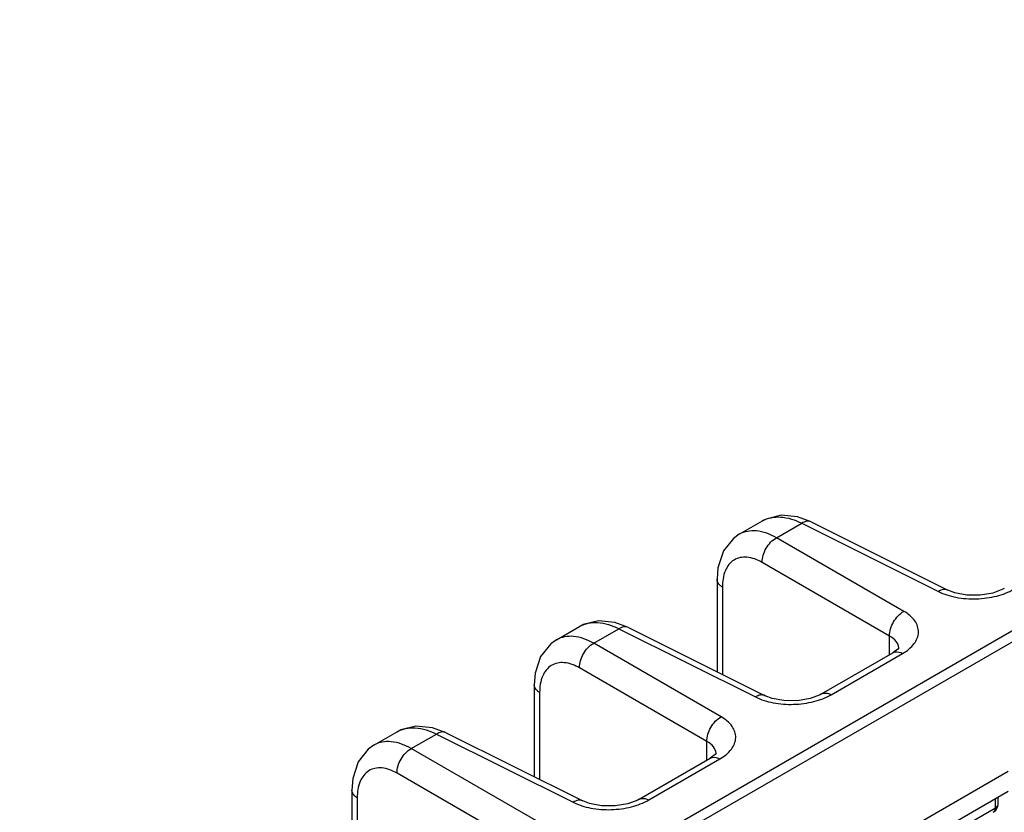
# Model space of a CAD drawing. Header units: inches. Extents: x 0 to 34, y 0 to 22.
# Tile 44 of 168: x 1.7 to 3.1, y 17.2 to 18.4. Entities that reach past the tile are written whole.
import ezdxf

# ---------------------------------------------------------------- set-up
doc = ezdxf.new("R2010")
doc.units = ezdxf.units.IN
doc.header["$LTSCALE"] = 1.87
doc.header["$MEASUREMENT"] = 0
doc.layers.get('0').update_dxf_attribs({"linetype": 'CONTINUOUS'})
doc.layers.add('02___PRT_ALL_AXES', color=7, linetype='CONTINUOUS')

msp = doc.modelspace()

# ---------------------------------------------------------------- linework, layer by layer
at = {"color": 7, "linetype": 'CONTINUOUS'}
for p, q in [((1.6595, 16.6181), (7.8527, 20.194)), ((2.7141, 17.599), (2.7481, 17.6186)), ((2.7687, 17.5939), (2.8057, 17.6152)), ((2.8057, 17.6152), (3.006, 17.5152)), ((2.8196, 17.6171), (3.0199, 17.5171)), ((2.9555, 17.486), (2.7687, 17.5939)), ((2.9346, 17.4499), (2.7479, 17.5577)), ((2.6816, 17.5332), (2.6816, 17.3976)), ((2.6895, 17.5216), (2.6895, 17.3936)), ((3.0199, 17.5171), (3.0199, 17.5171)), ((1.6801, 16.6134), (3.1703, 17.4739)), ((2.4462, 17.4443), (2.4802, 17.4639)), ((2.5008, 17.4392), (2.5378, 17.4606)), ((2.5378, 17.4606), (2.7381, 17.3605)), ((2.5517, 17.4625), (2.752, 17.3624)), ((2.9346, 17.4225), (2.9346, 17.4499)), ((2.6876, 17.3314), (2.5008, 17.4392)), ((2.8348, 17.3649), (2.9395, 17.4253)), ((2.8489, 17.3638), (2.9536, 17.4243)), ((2.9395, 17.4253), (2.9395, 17.4253)), ((2.9481, 17.4316), (2.9481, 17.4317)), ((2.6668, 17.2952), (2.48, 17.4031)), ((2.4137, 17.3785), (2.4137, 17.2435)), ((2.4216, 17.3669), (2.4216, 17.2395)), ((2.752, 17.3624), (2.752, 17.3624)), ((2.1788, 17.2899), (2.2128, 17.3096)), ((2.2335, 17.2848), (2.2704, 17.3062)), ((2.2704, 17.3062), (2.4707, 17.2061)), ((2.2844, 17.3081), (2.4847, 17.208)), ((2.6668, 17.2678), (2.6668, 17.2952)), ((2.4202, 17.177), (2.2335, 17.2848)), ((2.6802, 17.2769), (2.6802, 17.277)), ((2.5674, 17.2105), (2.6716, 17.2707)), ((2.5815, 17.2095), (2.6857, 17.2696)), ((2.6716, 17.2707), (2.6717, 17.2707)), ((2.3994, 17.1408), (2.2126, 17.2487)), ((2.1463, 17.2242), (2.1463, 17.1517)), ((2.1543, 17.2125), (2.1543, 17.1401)), ((2.4847, 17.208), (2.4847, 17.208)), ((3.0896, 17.1981), (3.0896, 17.2116)), ((3.0939, 17.2042), (3.0939, 17.2141)), ((2.6928, 16.969), (3.0896, 17.1981))]:
    msp.add_line(p, q, dxfattribs=at)
for points in [[(2.8196, 17.6171), (2.7998, 17.6246), (2.7756, 17.6269), (2.7534, 17.6213), (2.748, 17.6186)], [(2.7141, 17.599), (2.7057, 17.5931), (2.6909, 17.5746), (2.6829, 17.5501), (2.6816, 17.5332)], [(3.1027, 17.5195), (3.1006, 17.5184), (3.0861, 17.5129), (3.0674, 17.5097), (3.0476, 17.5098), (3.0301, 17.5131), (3.0199, 17.5171)], [(2.5517, 17.4625), (2.5319, 17.4699), (2.5077, 17.4722), (2.4855, 17.4667), (2.4802, 17.4639)], [(2.4462, 17.4443), (2.4378, 17.4384), (2.4231, 17.4199), (2.415, 17.3954), (2.4137, 17.3785)], [(2.9482, 17.4325), (2.9483, 17.4328), (2.9467, 17.4308), (2.9395, 17.4253)], [(2.8348, 17.3649), (2.8327, 17.3637), (2.8182, 17.3582), (2.7995, 17.355), (2.7797, 17.3552), (2.7622, 17.3585), (2.752, 17.3624)], [(2.2844, 17.3081), (2.2646, 17.3155), (2.2403, 17.3178), (2.2181, 17.3123), (2.2128, 17.3095)], [(2.1788, 17.2899), (2.1704, 17.284), (2.1557, 17.2655), (2.1477, 17.2411), (2.1463, 17.2241)], [(2.6803, 17.2778), (2.6804, 17.2782), (2.6789, 17.2761), (2.6717, 17.2707)], [(2.5674, 17.2105), (2.5653, 17.2094), (2.5509, 17.2039), (2.5322, 17.2007), (2.5124, 17.2008), (2.4948, 17.2041), (2.4847, 17.208)]]:
    msp.add_lwpolyline(points, dxfattribs=at)
for centre, radius, start, end in [((2.9332, 17.4317), 0.0149, 359.9978, 3.4411), ((2.6653, 17.277), 0.0149, 359.9978, 3.4411), ((3.0791, 17.2042), 0.0148, 300.0133, 359.9994)]:
    msp.add_arc(centre, radius, start, end, dxfattribs=at)
for points, knots in [([(2.7481, 17.6186), (2.7559, 17.6231), (2.7767, 17.6269), (2.796, 17.6201), (2.8057, 17.6152)], [0, 0, 0, 0, 0.454241, 1, 1, 1, 1]), ([(2.8196, 17.6171), (2.8177, 17.6181), (2.8125, 17.6187), (2.808, 17.6166), (2.8057, 17.6152)], [0, 0, 0, 0, 0.452183, 1, 1, 1, 1]), ([(2.7687, 17.5939), (2.7597, 17.599), (2.7416, 17.6064), (2.7215, 17.6032), (2.7141, 17.599)], [0, 0, 0, 0, 0.550041, 1, 1, 1, 1]), ([(2.7479, 17.5577), (2.7477, 17.5649), (2.7523, 17.5792), (2.7624, 17.5905), (2.7687, 17.5939)], [0, 0, 0, 0, 0.499994, 1, 1, 1, 1]), ([(2.7479, 17.5577), (2.741, 17.5617), (2.7273, 17.5674), (2.705, 17.5634), (2.6914, 17.545), (2.6895, 17.5298), (2.6895, 17.5216)], [0, 0, 0, 0, 0.270837, 0.491326, 0.717628, 1, 1, 1, 1]), ([(2.6895, 17.5216), (2.6883, 17.5223), (2.6845, 17.5251), (2.6816, 17.5298), (2.6816, 17.5332)], [0, 0, 0, 0, 0.291472, 1, 1, 1, 1]), ([(3.006, 17.5152), (3.0141, 17.5111), (3.0326, 17.5055), (3.0618, 17.5034), (3.0908, 17.5072), (3.1089, 17.514), (3.1167, 17.5185)], [0, 0, 0, 0, 0.237349, 0.500045, 0.762728, 1, 1, 1, 1]), ([(3.0199, 17.5171), (3.0179, 17.5181), (3.0128, 17.5186), (3.0082, 17.5166), (3.006, 17.5152)], [0, 0, 0, 0, 0.452175, 1, 1, 1, 1]), ([(2.9346, 17.4499), (2.9344, 17.4571), (2.9391, 17.4714), (2.9492, 17.4826), (2.9555, 17.486)], [0, 0, 0, 0, 0.499994, 1, 1, 1, 1]), ([(2.9536, 17.4243), (2.96, 17.428), (2.971, 17.4363), (2.9792, 17.4551), (2.9723, 17.4743), (2.9617, 17.4825), (2.9555, 17.486)], [0, 0, 0, 0, 0.282235, 0.508517, 0.729022, 1, 1, 1, 1]), ([(2.4802, 17.4639), (2.488, 17.4684), (2.5089, 17.4722), (2.5282, 17.4655), (2.5378, 17.4606)], [0, 0, 0, 0, 0.454241, 1, 1, 1, 1]), ([(2.5517, 17.4625), (2.5498, 17.4634), (2.5446, 17.464), (2.5401, 17.4619), (2.5378, 17.4606)], [0, 0, 0, 0, 0.452183, 1, 1, 1, 1]), ([(2.5008, 17.4392), (2.4918, 17.4443), (2.4737, 17.4517), (2.4536, 17.4486), (2.4462, 17.4443)], [0, 0, 0, 0, 0.550041, 1, 1, 1, 1]), ([(2.9481, 17.4326), (2.9479, 17.4359), (2.9446, 17.4433), (2.9383, 17.4479), (2.9346, 17.4499)], [0, 0, 0, 0, 0.448189, 1, 1, 1, 1]), ([(2.48, 17.4031), (2.4798, 17.4102), (2.4844, 17.4246), (2.4945, 17.4358), (2.5008, 17.4392)], [0, 0, 0, 0, 0.499994, 1, 1, 1, 1]), ([(2.9395, 17.4254), (2.9405, 17.4259), (2.9451, 17.4276), (2.9503, 17.4261), (2.9536, 17.4243)], [0, 0, 0, 0, 0.222727, 1, 1, 1, 1]), ([(2.48, 17.4031), (2.4731, 17.407), (2.4594, 17.4128), (2.4371, 17.4088), (2.4235, 17.3903), (2.4216, 17.3752), (2.4216, 17.3669)], [0, 0, 0, 0, 0.270837, 0.491326, 0.717628, 1, 1, 1, 1]), ([(2.4216, 17.3669), (2.4205, 17.3676), (2.4166, 17.3704), (2.4137, 17.3751), (2.4137, 17.3785)], [0, 0, 0, 0, 0.291472, 1, 1, 1, 1]), ([(2.7381, 17.3605), (2.7462, 17.3565), (2.7647, 17.3508), (2.7939, 17.3487), (2.8229, 17.3525), (2.841, 17.3593), (2.8489, 17.3638)], [0, 0, 0, 0, 0.237349, 0.500045, 0.762728, 1, 1, 1, 1]), ([(2.752, 17.3624), (2.7501, 17.3634), (2.7449, 17.364), (2.7404, 17.3619), (2.7381, 17.3605)], [0, 0, 0, 0, 0.452175, 1, 1, 1, 1]), ([(2.8348, 17.3649), (2.8357, 17.3654), (2.8404, 17.3671), (2.8456, 17.3656), (2.8489, 17.3638)], [0, 0, 0, 0, 0.222733, 1, 1, 1, 1]), ([(2.6667, 17.2952), (2.6665, 17.3024), (2.6712, 17.3167), (2.6813, 17.328), (2.6876, 17.3314)], [0, 0, 0, 0, 0.499994, 1, 1, 1, 1]), ([(2.6857, 17.2696), (2.6921, 17.2733), (2.7031, 17.2816), (2.7114, 17.3005), (2.7045, 17.3197), (2.6938, 17.3278), (2.6876, 17.3314)], [0, 0, 0, 0, 0.282235, 0.508517, 0.729022, 1, 1, 1, 1]), ([(2.2128, 17.3096), (2.2206, 17.3141), (2.2415, 17.3178), (2.2608, 17.3111), (2.2704, 17.3062)], [0, 0, 0, 0, 0.454241, 1, 1, 1, 1]), ([(2.2844, 17.3081), (2.2824, 17.3091), (2.2773, 17.3096), (2.2727, 17.3076), (2.2704, 17.3062)], [0, 0, 0, 0, 0.452183, 1, 1, 1, 1]), ([(2.2335, 17.2848), (2.2244, 17.29), (2.2063, 17.2973), (2.1862, 17.2942), (2.1788, 17.2899)], [0, 0, 0, 0, 0.550041, 1, 1, 1, 1]), ([(2.6802, 17.2779), (2.68, 17.2813), (2.6767, 17.2886), (2.6704, 17.2932), (2.6668, 17.2952)], [0, 0, 0, 0, 0.448189, 1, 1, 1, 1]), ([(2.2126, 17.2487), (2.2124, 17.2559), (2.2171, 17.2702), (2.2272, 17.2814), (2.2335, 17.2848)], [0, 0, 0, 0, 0.499994, 1, 1, 1, 1]), ([(2.6717, 17.2707), (2.6726, 17.2712), (2.6772, 17.2729), (2.6824, 17.2714), (2.6857, 17.2696)], [0, 0, 0, 0, 0.222727, 1, 1, 1, 1]), ([(2.2126, 17.2487), (2.2058, 17.2526), (2.192, 17.2584), (2.1697, 17.2544), (2.1561, 17.2359), (2.1543, 17.2208), (2.1543, 17.2125)], [0, 0, 0, 0, 0.270837, 0.491326, 0.717628, 1, 1, 1, 1]), ([(2.1543, 17.2125), (2.1531, 17.2133), (2.1492, 17.216), (2.1463, 17.2207), (2.1463, 17.2241)], [0, 0, 0, 0, 0.291472, 1, 1, 1, 1]), ([(2.4707, 17.2061), (2.4788, 17.2021), (2.4973, 17.1964), (2.5265, 17.1943), (2.5555, 17.1982), (2.5736, 17.2049), (2.5815, 17.2095)], [0, 0, 0, 0, 0.237349, 0.500045, 0.762728, 1, 1, 1, 1]), ([(2.4847, 17.208), (2.4827, 17.209), (2.4775, 17.2096), (2.473, 17.2075), (2.4707, 17.2061)], [0, 0, 0, 0, 0.452175, 1, 1, 1, 1]), ([(2.5674, 17.2105), (2.5684, 17.211), (2.573, 17.2128), (2.5782, 17.2112), (2.5815, 17.2095)], [0, 0, 0, 0, 0.222733, 1, 1, 1, 1]), ([(3.0896, 17.1981), (3.0902, 17.1985), (3.0923, 17.1999), (3.0939, 17.2024), (3.0939, 17.2042)], [0, 0, 0, 0, 0.293964, 1, 1, 1, 1]), ([(3.0896, 17.1981), (3.0896, 17.1974), (3.0894, 17.1949), (3.0881, 17.1923), (3.0865, 17.1914)], [0, 0, 0, 0, 0.293997, 1, 1, 1, 1])]:
    msp.add_open_spline(points, degree=3, knots=knots, dxfattribs=at)
at = {"layer": '02___PRT_ALL_AXES', "color": 7, "linetype": 'CONTINUOUS'}
msp.add_line((2.7013, 17.0168), (3.1085, 17.2519), dxfattribs=at)
at = {"layer": '02___PRT_ALL_AXES', "color": 3, "linetype": 'CONTINUOUS'}
msp.add_line((2.7013, 16.9874), (3.1085, 17.2225), dxfattribs=at)

doc.saveas('drawing.dxf')
